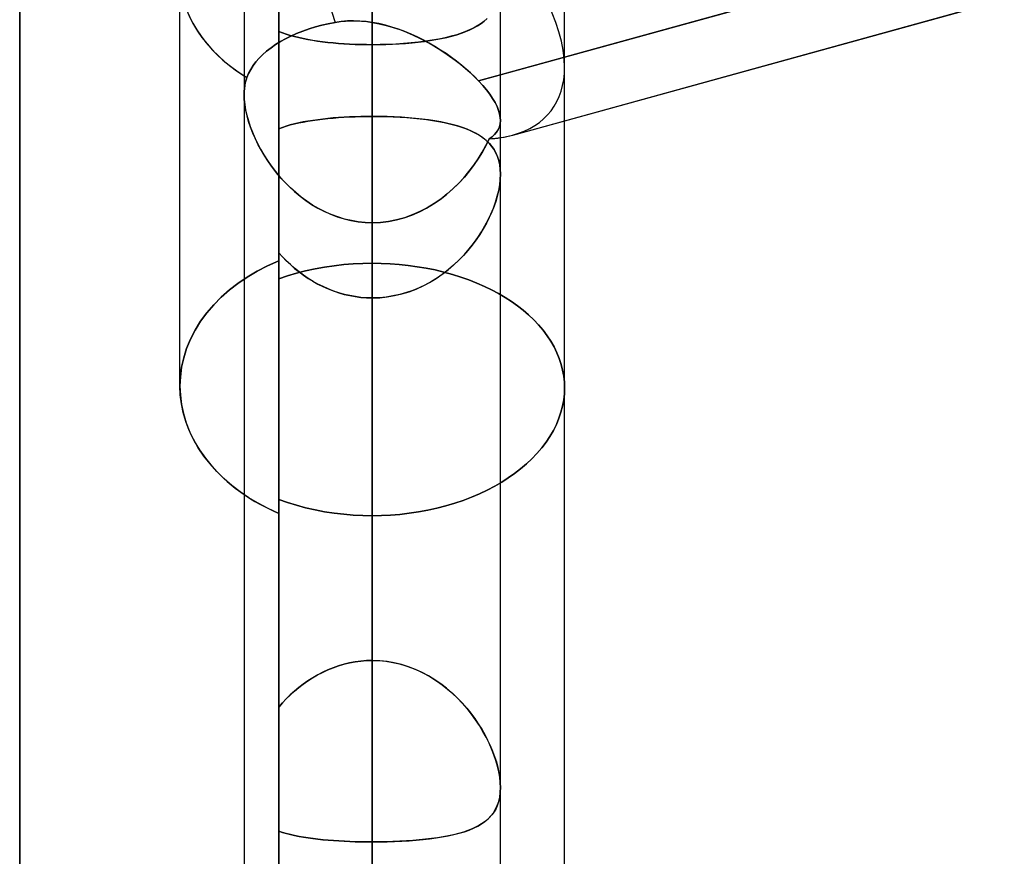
# Model space of a CAD drawing. Header units: millimetres. Extents: x -52 to 132, y -156 to 156.
# Tile 43 of 77: x 23.48 to 27.31, y 21.98 to 25.24. Entities that reach past the tile are written whole.
import ezdxf

# ---------------------------------------------------------------- set-up
doc = ezdxf.new("R2010")
doc.units = ezdxf.units.MM
doc.layers.add('MAIN-1', color=7, linetype='Continuous')

msp = doc.modelspace()

# ---------------------------------------------------------------- linework, layer by layer
at = {"layer": 'MAIN-1'}
for p, q in [((24.85, 0), (24.85, 76.1016)), ((24.85, 76.1016), (24.85, 0)), ((24.35, 75.6323), (24.35, 0)), ((24.35, 75.6323), (24.35, 0)), ((25.35, 0), (25.35, 75.6323)), ((25.35, 0), (25.35, 75.6323)), ((24.85, 75.4408), (24.85, 0)), ((23.475, 0), (23.475, 36)), ((23.475, 36), (23.475, 0)), ((24.485, 32.8583), (24.485, 25.1976)), ((24.85, 25.1462), (24.85, 32.7)), ((23.475, 31.5), (23.475, 0)), ((24.485, 24.2332), (24.485, 31.5)), ((25.2648, 25.0047), (37.1578, 28.2897)), ((37.15, 28.2876), (25.35, 25.0283)), ((25.6, 23.808), (25.6, 28.2403)), ((25.3988, 24.794), (37.6496, 28.1778)), ((25.3988, 24.794), (37.15, 28.0398)), ((24.85, 24.8665), (24.85, 27.6975)), ((24.85, 27.6975), (24.85, 24.8665)), ((24.485, 25.1976), (24.485, 26.5586)), ((24.485, 24.8185), (24.485, 26.5586)), ((24.485, 26.5586), (24.485, 24.8185)), ((24.485, 26.5586), (24.485, 24.3032)), ((24.485, 24.3032), (24.485, 26.5586)), ((25.6, 25.0583), (25.6, 26.4057)), ((24.85, 0), (24.85, 25.5762)), ((24.85, 25.5762), (24.85, 22.7452)), ((24.85, 22.7452), (24.85, 25.5762)), ((24.1, 23.8151), (24.1, 25.4205)), ((24.1, 23.8151), (24.1, 25.4205)), ((24.7052, 25.2332), (24.6786, 25.2281)), ((24.6786, 25.2281), (24.7052, 25.2332)), ((24.7289, 25.2366), (24.7052, 25.2332)), ((24.7052, 25.2332), (24.7256, 25.2362)), ((24.7256, 25.2362), (24.7462, 25.2382)), ((24.7529, 25.2386), (24.7289, 25.2366)), ((24.7462, 25.2382), (24.7669, 25.2391)), ((24.7771, 25.2392), (24.7529, 25.2386)), ((24.7669, 25.2391), (24.7877, 25.239)), ((24.8014, 25.2384), (24.7771, 25.2392)), ((24.7877, 25.239), (24.8085, 25.238)), ((24.8257, 25.2364), (24.8014, 25.2384)), ((24.8085, 25.238), (24.8292, 25.236)), ((24.85, 25.2331), (24.8257, 25.2364)), ((24.8292, 25.236), (24.85, 25.2331)), ((24.85, 25.2331), (24.8772, 25.228)), ((24.85, 0), (24.85, 25.2331)), ((24.85, 25.2331), (24.85, 0)), ((24.8758, 25.2283), (24.85, 25.2331)), ((25.2856, 25.2371), (25.2713, 25.2267)), ((25.2743, 25.2287), (25.2867, 25.238)), ((25.2985, 25.2484), (25.2856, 25.2371)), ((25.2867, 25.238), (25.2981, 25.248)), ((24.4995, 25.1921), (24.485, 25.1976)), ((24.485, 25.1976), (24.4993, 25.1922)), ((24.485, 25.1976), (24.485, 24.2332)), ((24.485, 24.2332), (24.485, 25.1976)), ((24.4993, 25.1922), (24.5143, 25.1871)), ((24.5146, 25.187), (24.4995, 25.1921)), ((24.5787, 25.1995), (24.5548, 25.19)), ((24.5548, 25.19), (24.5787, 25.1995)), ((24.6034, 25.2081), (24.5787, 25.1995)), ((24.5787, 25.1995), (24.6034, 25.2081)), ((24.6285, 25.2157), (24.6034, 25.2081)), ((24.6034, 25.2081), (24.6285, 25.2157)), ((24.6534, 25.2224), (24.6285, 25.2157)), ((24.6285, 25.2157), (24.6534, 25.2224)), ((24.6786, 25.2281), (24.6534, 25.2224)), ((24.6534, 25.2224), (24.6786, 25.2281)), ((24.9014, 25.2223), (24.8758, 25.2283)), ((24.8772, 25.228), (24.9042, 25.2216)), ((24.9268, 25.2151), (24.9014, 25.2223)), ((24.9042, 25.2216), (24.931, 25.2138)), ((24.9519, 25.2069), (24.9268, 25.2151)), ((24.931, 25.2138), (24.9574, 25.2049)), ((24.9767, 25.1976), (24.9519, 25.2069)), ((24.9574, 25.2049), (24.9835, 25.1949)), ((25.0011, 25.1875), (24.9767, 25.1976)), ((24.9835, 25.1949), (25.0092, 25.1839)), ((25.1793, 25.1851), (25.1974, 25.191)), ((25.2007, 25.1922), (25.1798, 25.1852)), ((25.1974, 25.191), (25.2147, 25.1975)), ((25.2204, 25.1998), (25.2007, 25.1922)), ((25.2147, 25.1975), (25.231, 25.2044)), ((25.2387, 25.208), (25.2204, 25.1998)), ((25.231, 25.2044), (25.2464, 25.2119)), ((25.2557, 25.217), (25.2387, 25.208)), ((25.2464, 25.2119), (25.2608, 25.22)), ((25.2713, 25.2267), (25.2557, 25.217)), ((25.2608, 25.22), (25.2743, 25.2287)), ((24.4918, 25.1586), (24.4732, 25.147)), ((24.4732, 25.147), (24.4918, 25.1586)), ((24.5111, 25.1694), (24.4918, 25.1586)), ((24.4918, 25.1586), (24.5111, 25.1694)), ((24.5322, 25.1799), (24.5111, 25.1694)), ((24.5111, 25.1694), (24.5322, 25.1799)), ((24.5143, 25.1871), (24.53, 25.1824)), ((24.5303, 25.1823), (24.5146, 25.187)), ((24.53, 25.1824), (24.5462, 25.1779)), ((24.5466, 25.1778), (24.5303, 25.1823)), ((24.5548, 25.19), (24.5322, 25.1799)), ((24.5322, 25.1799), (24.5548, 25.19)), ((24.5462, 25.1779), (24.5631, 25.1738)), ((24.5635, 25.1737), (24.5466, 25.1778)), ((24.5631, 25.1738), (24.5806, 25.17)), ((24.581, 25.1699), (24.5635, 25.1737)), ((24.5806, 25.17), (24.5987, 25.1664)), ((24.599, 25.1664), (24.581, 25.1699)), ((24.5987, 25.1664), (24.6173, 25.1632)), ((24.6176, 25.1631), (24.599, 25.1664)), ((24.6173, 25.1632), (24.6365, 25.1603)), ((24.6368, 25.1602), (24.6176, 25.1631)), ((24.6365, 25.1603), (24.6562, 25.1576)), ((24.6564, 25.1576), (24.6368, 25.1602)), ((24.6562, 25.1576), (24.6764, 25.1552)), ((24.6766, 25.1552), (24.6564, 25.1576)), ((24.6764, 25.1552), (24.6971, 25.1531)), ((24.6973, 25.1531), (24.6766, 25.1552)), ((24.6971, 25.1531), (24.7182, 25.1513)), ((24.7184, 25.1512), (24.6973, 25.1531)), ((25.0013, 25.1529), (24.972, 25.1505)), ((24.9801, 25.1511), (25.0051, 25.1533)), ((25.0252, 25.1765), (25.0011, 25.1875)), ((25.0299, 25.1559), (25.0013, 25.1529)), ((25.0051, 25.1533), (25.0295, 25.1559)), ((25.0092, 25.1839), (25.0345, 25.1719)), ((25.0488, 25.1647), (25.0252, 25.1765)), ((25.0295, 25.1559), (25.0532, 25.1588)), ((25.0575, 25.1594), (25.0299, 25.1559)), ((25.0345, 25.1719), (25.0592, 25.1592)), ((25.0719, 25.1522), (25.0488, 25.1647)), ((25.0532, 25.1588), (25.0762, 25.1622)), ((25.0842, 25.1634), (25.0575, 25.1594)), ((25.0592, 25.1592), (25.0834, 25.1457)), ((25.0945, 25.1391), (25.0719, 25.1522)), ((25.0762, 25.1622), (25.0984, 25.1659)), ((25.1098, 25.168), (25.0842, 25.1634)), ((25.0984, 25.1659), (25.1199, 25.1701)), ((25.1342, 25.1732), (25.1098, 25.168)), ((25.1199, 25.1701), (25.1405, 25.1746)), ((25.1576, 25.1789), (25.1342, 25.1732)), ((25.1405, 25.1746), (25.1603, 25.1796)), ((25.1798, 25.1852), (25.1576, 25.1789)), ((25.1603, 25.1796), (25.1793, 25.1851)), ((24.4381, 25.1211), (24.4224, 25.1072)), ((24.4224, 25.1072), (24.4381, 25.1211)), ((24.4552, 25.1345), (24.4381, 25.1211)), ((24.4381, 25.1211), (24.4552, 25.1345)), ((24.4732, 25.147), (24.4552, 25.1345)), ((24.4552, 25.1345), (24.4732, 25.147)), ((24.7182, 25.1513), (24.7395, 25.1497)), ((24.7398, 25.1497), (24.7184, 25.1512)), ((24.7395, 25.1497), (24.7612, 25.1484)), ((24.7614, 25.1484), (24.7398, 25.1497)), ((24.7612, 25.1484), (24.7831, 25.1475)), ((24.7833, 25.1475), (24.7614, 25.1484)), ((24.7831, 25.1475), (24.8052, 25.1468)), ((24.8053, 25.1468), (24.7833, 25.1475)), ((24.8052, 25.1468), (24.8275, 25.1463)), ((24.8276, 25.1463), (24.8053, 25.1468)), ((24.8275, 25.1463), (24.85, 25.1462)), ((24.85, 25.1462), (24.8276, 25.1463)), ((24.8811, 25.1465), (24.85, 25.1462)), ((24.85, 25.1462), (24.8766, 25.1464)), ((24.85, 25.1462), (24.85, 24.2939)), ((24.85, 24.2939), (24.85, 25.1462)), ((24.8766, 25.1464), (24.9029, 25.147)), ((24.9119, 25.1473), (24.8811, 25.1465)), ((24.9029, 25.147), (24.929, 25.148)), ((24.9422, 25.1486), (24.9119, 25.1473)), ((24.929, 25.148), (24.9547, 25.1493)), ((24.972, 25.1505), (24.9422, 25.1486)), ((24.9547, 25.1493), (24.9801, 25.1511)), ((25.0834, 25.1457), (25.1069, 25.1316)), ((25.1166, 25.1254), (25.0945, 25.1391)), ((25.1069, 25.1316), (25.1297, 25.1169)), ((25.138, 25.1113), (25.1166, 25.1254)), ((25.1297, 25.1169), (25.1518, 25.1017)), ((24.396, 25.0787), (24.3853, 25.0646)), ((24.3853, 25.0646), (24.396, 25.0787)), ((24.4083, 25.093), (24.396, 25.0787)), ((24.396, 25.0787), (24.4083, 25.093)), ((24.4224, 25.1072), (24.4083, 25.093)), ((24.4083, 25.093), (24.4224, 25.1072)), ((25.1587, 25.0967), (25.138, 25.1113)), ((25.1518, 25.1017), (25.1731, 25.0861)), ((25.1786, 25.0818), (25.1587, 25.0967)), ((25.1731, 25.0861), (25.1935, 25.0701)), ((25.1977, 25.0667), (25.1786, 25.0818)), ((24.3759, 25.0498), (24.3677, 25.0344)), ((24.3677, 25.0344), (24.3759, 25.0498)), ((24.3853, 25.0646), (24.3759, 25.0498)), ((24.3759, 25.0498), (24.3853, 25.0646)), ((25.1935, 25.0701), (25.213, 25.0539)), ((25.2159, 25.0513), (25.1977, 25.0667)), ((25.213, 25.0539), (25.2314, 25.0375)), ((25.2332, 25.0359), (25.2159, 25.0513)), ((25.2314, 25.0375), (25.2487, 25.0211)), ((25.6, 24.8496), (25.6, 25.0583)), ((25.6, 23.808), (25.6, 25.0583)), ((25.6, 20.626), (25.6, 25.0583)), ((24.3576, 25.0085), (24.3548, 24.998)), ((24.3548, 24.9981), (24.3576, 25.0085)), ((24.3609, 25.0184), (24.3576, 25.0085)), ((24.3576, 25.0085), (24.3609, 25.0184)), ((24.3677, 25.0344), (24.3609, 25.0184)), ((24.3609, 25.0184), (24.3677, 25.0344)), ((25.2495, 25.0203), (25.2332, 25.0359)), ((25.2487, 25.0211), (25.2648, 25.0047)), ((25.2648, 25.0047), (25.2495, 25.0203)), ((25.35, 25.0283), (25.2648, 25.0047)), ((25.2648, 25.0047), (25.2808, 24.9872)), ((25.2809, 24.9871), (25.2648, 25.0047)), ((24.3503, 24.9642), (24.35, 24.9521)), ((24.35, 24.9521), (24.3503, 24.9641)), ((24.3512, 24.9759), (24.3503, 24.9642)), ((24.3503, 24.9641), (24.3512, 24.9758)), ((24.3527, 24.9871), (24.3512, 24.9759)), ((24.3512, 24.9758), (24.3527, 24.9871)), ((24.3527, 24.9871), (24.3548, 24.9981)), ((24.3548, 24.998), (24.3527, 24.9871)), ((25.2808, 24.9872), (25.2952, 24.9699)), ((25.2954, 24.9698), (25.2809, 24.9871)), ((25.2952, 24.9699), (25.3081, 24.9528)), ((25.3082, 24.9528), (25.2954, 24.9698)), ((24.35, 24.9521), (24.3507, 24.9331)), ((24.3507, 24.9325), (24.35, 24.9521)), ((24.35, 24.952), (24.35, 0)), ((24.35, 24.952), (24.35, 0)), ((24.3507, 24.9331), (24.3527, 24.9131)), ((24.3529, 24.9121), (24.3507, 24.9325)), ((25.3081, 24.9528), (25.3194, 24.9362)), ((25.3193, 24.9363), (25.3082, 24.9528)), ((25.3288, 24.9203), (25.3193, 24.9363)), ((25.3194, 24.9362), (25.3288, 24.9202)), ((24.3527, 24.9131), (24.3562, 24.8924)), ((24.3565, 24.8909), (24.3529, 24.9121)), ((24.3562, 24.8924), (24.3609, 24.8711)), ((24.3615, 24.869), (24.3565, 24.8909)), ((25.3365, 24.9048), (25.3288, 24.9203)), ((25.3288, 24.9202), (25.3365, 24.9048)), ((25.3365, 24.9048), (25.3425, 24.8901)), ((25.3425, 24.89), (25.3365, 24.9048)), ((25.3425, 24.8901), (25.3467, 24.876)), ((25.3467, 24.8759), (25.3425, 24.89)), ((24.3609, 24.8711), (24.367, 24.8494)), ((24.3678, 24.8467), (24.3615, 24.869)), ((24.367, 24.8494), (24.3742, 24.8274)), ((24.3754, 24.8241), (24.3678, 24.8467)), ((24.5807, 24.8446), (24.5988, 24.8479)), ((24.5993, 24.848), (24.5811, 24.8447)), ((24.5988, 24.8479), (24.6174, 24.8509)), ((24.618, 24.851), (24.5993, 24.848)), ((24.6174, 24.8509), (24.6365, 24.8536)), ((24.6372, 24.8537), (24.618, 24.851)), ((24.6365, 24.8536), (24.6562, 24.8561)), ((24.6569, 24.8562), (24.6372, 24.8537)), ((24.6562, 24.8561), (24.6764, 24.8583)), ((24.6771, 24.8584), (24.6569, 24.8562)), ((24.6764, 24.8583), (24.697, 24.8602)), ((24.6978, 24.8603), (24.6771, 24.8584)), ((24.697, 24.8602), (24.718, 24.8619)), ((24.7189, 24.862), (24.6978, 24.8603)), ((24.718, 24.8619), (24.7394, 24.8633)), ((24.7402, 24.8634), (24.7189, 24.862)), ((24.7394, 24.8633), (24.7612, 24.8645)), ((24.7617, 24.8645), (24.7402, 24.8634)), ((24.7612, 24.8645), (24.7832, 24.8654)), ((24.7835, 24.8654), (24.7617, 24.8645)), ((24.7832, 24.8654), (24.8053, 24.866)), ((24.8055, 24.866), (24.7835, 24.8654)), ((24.8053, 24.866), (24.8276, 24.8664)), ((24.8277, 24.8664), (24.8055, 24.866)), ((24.8276, 24.8664), (24.85, 24.8665)), ((24.85, 24.8665), (24.8277, 24.8664)), ((24.85, 24.8665), (24.85, 22.7452)), ((24.8789, 24.8663), (24.85, 24.8665)), ((24.85, 24.8665), (24.8776, 24.8663)), ((24.85, 22.7452), (24.85, 24.8665)), ((24.8776, 24.8663), (24.905, 24.8658)), ((24.9076, 24.8657), (24.8789, 24.8663)), ((24.905, 24.8658), (24.9321, 24.8648)), ((24.936, 24.8646), (24.9076, 24.8657)), ((24.9321, 24.8648), (24.9589, 24.8634)), ((24.9641, 24.8631), (24.936, 24.8646)), ((24.9589, 24.8634), (24.9853, 24.8617)), ((24.9916, 24.8612), (24.9641, 24.8631)), ((24.9853, 24.8617), (25.0112, 24.8595)), ((25.0184, 24.8588), (24.9916, 24.8612)), ((25.0112, 24.8595), (25.0365, 24.8569)), ((25.0445, 24.856), (25.0184, 24.8588)), ((25.0365, 24.8569), (25.0611, 24.8539)), ((25.0698, 24.8528), (25.0445, 24.856)), ((25.0611, 24.8539), (25.0849, 24.8505)), ((25.0941, 24.8491), (25.0698, 24.8528)), ((25.0849, 24.8505), (25.1078, 24.8467)), ((25.1176, 24.8449), (25.0941, 24.8491)), ((25.1078, 24.8467), (25.13, 24.8425)), ((25.1401, 24.8403), (25.1176, 24.8449)), ((25.3467, 24.876), (25.3492, 24.8626)), ((25.3492, 24.8626), (25.3467, 24.8759)), ((25.349, 24.8374), (25.35, 24.8501)), ((25.35, 24.85), (25.349, 24.8375)), ((25.3492, 24.8626), (25.35, 24.85)), ((25.35, 24.8501), (25.3492, 24.8626)), ((25.35, 0), (25.35, 24.8505)), ((25.35, 0), (25.35, 24.8505)), ((25.6, 20.626), (25.6, 24.8496)), ((24.3742, 24.8274), (24.3826, 24.8052)), ((24.3842, 24.8014), (24.3754, 24.8241)), ((24.4994, 24.8236), (24.485, 24.8185)), ((24.485, 24.8185), (24.4994, 24.8236)), ((24.485, 22.5631), (24.485, 24.8185)), ((24.485, 24.8185), (24.485, 22.5631)), ((24.5144, 24.8285), (24.4994, 24.8236)), ((24.4994, 24.8236), (24.5144, 24.8285)), ((24.5302, 24.833), (24.5144, 24.8285)), ((24.5144, 24.8285), (24.5301, 24.833)), ((24.5301, 24.833), (24.5463, 24.8372)), ((24.5466, 24.8372), (24.5302, 24.833)), ((24.5463, 24.8372), (24.5632, 24.841)), ((24.5636, 24.8411), (24.5466, 24.8372)), ((24.5632, 24.841), (24.5807, 24.8446)), ((24.5811, 24.8447), (24.5636, 24.8411)), ((25.13, 24.8425), (25.1512, 24.8377)), ((25.1616, 24.8352), (25.1401, 24.8403)), ((25.1512, 24.8377), (25.1715, 24.8325)), ((25.1821, 24.8295), (25.1616, 24.8352)), ((25.1715, 24.8325), (25.1908, 24.8268)), ((25.2016, 24.8233), (25.1821, 24.8295)), ((25.1908, 24.8268), (25.2091, 24.8207)), ((25.22, 24.8165), (25.2016, 24.8233)), ((25.2091, 24.8207), (25.2263, 24.8139)), ((25.2372, 24.8092), (25.22, 24.8165)), ((25.2263, 24.8139), (25.2425, 24.8067)), ((25.2532, 24.8012), (25.2372, 24.8092)), ((25.2425, 24.8067), (25.2575, 24.7988)), ((25.3349, 24.8047), (25.3414, 24.8147)), ((25.3415, 24.8149), (25.3351, 24.8048)), ((25.3414, 24.8147), (25.3461, 24.8256)), ((25.3461, 24.8258), (25.3415, 24.8149)), ((25.349, 24.8375), (25.3461, 24.8258)), ((25.3461, 24.8256), (25.349, 24.8374)), ((24.3826, 24.8052), (24.3921, 24.7831)), ((24.3942, 24.7786), (24.3842, 24.8014)), ((24.3921, 24.7831), (24.4027, 24.7609)), ((24.4053, 24.7559), (24.3942, 24.7786)), ((25.2681, 24.7926), (25.2532, 24.8012)), ((25.2575, 24.7988), (25.2715, 24.7904)), ((25.2818, 24.7833), (25.2681, 24.7926)), ((25.2715, 24.7904), (25.2844, 24.7813)), ((25.2943, 24.7732), (25.2818, 24.7833)), ((25.2844, 24.7813), (25.2961, 24.7715)), ((25.2932, 24.753), (25.3061, 24.7792)), ((25.3061, 24.7792), (25.2936, 24.7538)), ((25.3055, 24.7624), (25.2943, 24.7732)), ((25.2961, 24.7715), (25.3069, 24.761)), ((25.3173, 24.7871), (25.3061, 24.7792)), ((25.3061, 24.7792), (25.3172, 24.787)), ((25.3172, 24.787), (25.3268, 24.7955)), ((25.327, 24.7956), (25.3173, 24.7871)), ((25.3268, 24.7955), (25.3349, 24.8047)), ((25.3351, 24.8048), (25.327, 24.7956)), ((24.4027, 24.7609), (24.4144, 24.7389)), ((24.4174, 24.7335), (24.4053, 24.7559)), ((24.4144, 24.7389), (24.4272, 24.7168)), ((24.4307, 24.7112), (24.4174, 24.7335)), ((25.2788, 24.727), (25.2932, 24.753)), ((25.2936, 24.7538), (25.2797, 24.7285)), ((25.3156, 24.7508), (25.3055, 24.7624)), ((25.3069, 24.761), (25.3166, 24.7495)), ((25.3245, 24.7382), (25.3156, 24.7508)), ((25.3166, 24.7495), (25.3251, 24.7372)), ((25.3321, 24.7246), (25.3245, 24.7382)), ((25.3251, 24.7372), (25.3325, 24.7239)), ((24.4272, 24.7168), (24.4411, 24.695)), ((24.445, 24.6893), (24.4307, 24.7112)), ((24.4411, 24.695), (24.4562, 24.6734)), ((25.2458, 24.6761), (25.263, 24.7013)), ((25.2643, 24.7033), (25.2474, 24.6784)), ((25.263, 24.7013), (25.2788, 24.727)), ((25.2797, 24.7285), (25.2643, 24.7033)), ((25.3384, 24.71), (25.3321, 24.7246)), ((25.3325, 24.7239), (25.3386, 24.7095)), ((25.3435, 24.6944), (25.3384, 24.71)), ((25.3386, 24.7095), (25.3435, 24.6942)), ((25.3471, 24.6775), (25.3435, 24.6944)), ((25.3435, 24.6942), (25.3471, 24.6778)), ((24.4603, 24.6678), (24.445, 24.6893)), ((24.4562, 24.6734), (24.4723, 24.6522)), ((24.4767, 24.6467), (24.4603, 24.6678)), ((25.2291, 24.6539), (25.2094, 24.6301)), ((25.2272, 24.6515), (25.2458, 24.6761)), ((25.2474, 24.6784), (25.2291, 24.6539)), ((25.3471, 24.6778), (25.3492, 24.6605)), ((25.3493, 24.6598), (25.3471, 24.6775)), ((25.3492, 24.6605), (25.35, 24.6424)), ((25.35, 24.6412), (25.3493, 24.6598)), ((24.4723, 24.6522), (24.4895, 24.6314)), ((24.494, 24.6262), (24.4767, 24.6467)), ((24.4895, 24.6314), (24.5077, 24.6113)), ((24.5124, 24.6064), (24.494, 24.6262)), ((25.186, 24.6047), (25.2072, 24.6276)), ((25.2094, 24.6301), (25.1883, 24.607)), ((25.2072, 24.6276), (25.2272, 24.6515)), ((25.3469, 24.5999), (25.3492, 24.621)), ((25.3493, 24.6221), (25.3472, 24.6021)), ((25.3492, 24.621), (25.35, 24.6412)), ((25.35, 24.6412), (25.3493, 24.6221)), ((25.35, 24.6424), (25.35, 24.6422)), ((25.35, 24.6422), (25.35, 24.642)), ((25.35, 24.642), (25.35, 24.6418)), ((25.35, 24.6418), (25.35, 24.6416)), ((25.35, 24.6416), (25.35, 24.6414)), ((25.35, 24.6414), (25.35, 24.6412)), ((25.35, 22.2498), (25.35, 24.6412)), ((25.35, 22.2498), (25.35, 24.6412)), ((24.5077, 24.6113), (24.527, 24.5918)), ((24.5316, 24.5874), (24.5124, 24.6064)), ((24.527, 24.5918), (24.5472, 24.5732)), ((24.5517, 24.5693), (24.5316, 24.5874)), ((25.1398, 24.5622), (25.1635, 24.5828)), ((25.1658, 24.5849), (25.142, 24.564)), ((25.1635, 24.5828), (25.186, 24.6047)), ((25.1883, 24.607), (25.1658, 24.5849)), ((25.3376, 24.5554), (25.343, 24.578)), ((25.3437, 24.5813), (25.3388, 24.56)), ((25.343, 24.578), (25.3469, 24.5999)), ((25.3472, 24.6021), (25.3437, 24.5813)), ((24.5472, 24.5732), (24.5684, 24.5555)), ((24.5728, 24.5521), (24.5517, 24.5693)), ((24.5684, 24.5555), (24.5905, 24.5389)), ((24.5946, 24.536), (24.5728, 24.5521)), ((24.5905, 24.5389), (24.6135, 24.5235)), ((25.089, 24.525), (25.115, 24.5429)), ((25.1171, 24.5444), (25.091, 24.5263)), ((25.115, 24.5429), (25.1398, 24.5622)), ((25.142, 24.564), (25.1171, 24.5444)), ((25.3326, 24.5383), (25.325, 24.5163)), ((25.3306, 24.5324), (25.3376, 24.5554)), ((25.3388, 24.56), (25.3326, 24.5383)), ((24.6174, 24.521), (24.5946, 24.536)), ((24.6135, 24.5235), (24.6373, 24.5093)), ((24.6409, 24.5073), (24.6174, 24.521)), ((24.6373, 24.5093), (24.662, 24.4964)), ((24.6652, 24.4949), (24.6409, 24.5073)), ((25.0338, 24.4943), (25.0619, 24.5088)), ((25.0637, 24.5098), (25.0353, 24.4951)), ((25.0619, 24.5088), (25.089, 24.525)), ((25.091, 24.5263), (25.0637, 24.5098)), ((25.3126, 24.4859), (25.3223, 24.5092)), ((25.325, 24.5163), (25.3163, 24.4942)), ((25.3223, 24.5092), (25.3306, 24.5324)), ((24.662, 24.4964), (24.6874, 24.485)), ((24.6902, 24.4838), (24.6652, 24.4949)), ((24.6874, 24.485), (24.7135, 24.4751)), ((24.7159, 24.4743), (24.6902, 24.4838)), ((24.7135, 24.4751), (24.74, 24.4669)), ((24.7421, 24.4664), (24.7159, 24.4743)), ((24.74, 24.4669), (24.767, 24.4605)), ((24.7686, 24.4602), (24.7421, 24.4664)), ((24.9131, 24.4569), (24.9441, 24.4629)), ((24.9451, 24.4632), (24.9138, 24.457)), ((24.9441, 24.4629), (24.9747, 24.4712)), ((24.9758, 24.4716), (24.9451, 24.4632)), ((24.9747, 24.4712), (25.0046, 24.4818)), ((25.006, 24.4823), (24.9758, 24.4716)), ((25.0046, 24.4818), (25.0338, 24.4943)), ((25.0353, 24.4951), (25.006, 24.4823)), ((25.2894, 24.4395), (25.3017, 24.4626)), ((25.3063, 24.4721), (25.2951, 24.4499)), ((25.3017, 24.4626), (25.3126, 24.4859)), ((25.3163, 24.4942), (25.3063, 24.4721)), ((24.767, 24.4605), (24.7944, 24.4559)), ((24.7955, 24.4557), (24.7686, 24.4602)), ((24.7944, 24.4559), (24.822, 24.453)), ((24.8226, 24.453), (24.7955, 24.4557)), ((24.822, 24.453), (24.85, 24.4521)), ((24.85, 24.4521), (24.8226, 24.453)), ((24.8821, 24.4533), (24.85, 24.4521)), ((24.85, 24.4521), (24.8817, 24.4533)), ((24.85, 24.4521), (24.85, 0)), ((24.85, 0), (24.85, 24.4521)), ((24.85, 21.6136), (24.85, 24.4521)), ((24.85, 24.4521), (24.85, 21.6136)), ((24.8817, 24.4533), (24.9131, 24.4569)), ((24.9138, 24.457), (24.8821, 24.4533)), ((25.2828, 24.4279), (25.2693, 24.4062)), ((25.2759, 24.4166), (25.2894, 24.4395)), ((25.2951, 24.4499), (25.2828, 24.4279)), ((25.2549, 24.3849), (25.2393, 24.364)), ((25.2451, 24.3715), (25.2612, 24.3939)), ((25.2693, 24.4062), (25.2549, 24.3849)), ((25.2612, 24.3939), (25.2759, 24.4166)), ((25.2092, 24.3282), (25.2278, 24.3496)), ((25.2393, 24.364), (25.2228, 24.3436)), ((25.2278, 24.3496), (25.2451, 24.3715)), ((24.485, 24.3346), (24.4996, 24.3187)), ((24.485, 24.3346), (24.485, 22.0792)), ((24.4995, 24.3188), (24.485, 24.3346)), ((24.485, 23.3186), (24.485, 24.3346)), ((24.485, 23.373), (24.485, 24.3346)), ((24.485, 24.3346), (24.485, 23.373)), ((24.5147, 24.3034), (24.4995, 24.3188)), ((24.4996, 24.3187), (24.5149, 24.3033)), ((25.1684, 24.2876), (25.1894, 24.3075)), ((25.2053, 24.3239), (25.1868, 24.3049)), ((25.1894, 24.3075), (25.2092, 24.3282)), ((25.2228, 24.3436), (25.2053, 24.3239)), ((24.4008, 24.2626), (24.4418, 24.2838)), ((24.4418, 24.2838), (24.4008, 24.2626)), ((24.4418, 24.2838), (24.485, 24.3032)), ((24.485, 24.3032), (24.4418, 24.2838)), ((24.485, 24.3032), (24.485, 22.5631)), ((24.485, 22.5631), (24.485, 24.3032)), ((24.5306, 24.2885), (24.5147, 24.3034)), ((24.5149, 24.3033), (24.5307, 24.2884)), ((24.5471, 24.2741), (24.5306, 24.2885)), ((24.5307, 24.2884), (24.5472, 24.274)), ((24.5643, 24.2603), (24.5471, 24.2741)), ((24.5472, 24.274), (24.5643, 24.2603)), ((24.5902, 24.2642), (24.6268, 24.2721)), ((24.6268, 24.2721), (24.5902, 24.2642)), ((24.6268, 24.2721), (24.6638, 24.2789)), ((24.6638, 24.2789), (24.6268, 24.2721)), ((24.6638, 24.2789), (24.7012, 24.2843)), ((24.7012, 24.2843), (24.6638, 24.2789)), ((24.7012, 24.2843), (24.7387, 24.2885)), ((24.7387, 24.2885), (24.7012, 24.2843)), ((24.7387, 24.2885), (24.7761, 24.2915)), ((24.7761, 24.2915), (24.7387, 24.2885)), ((24.7761, 24.2915), (24.8133, 24.2933)), ((24.8133, 24.2933), (24.7761, 24.2915)), ((24.8133, 24.2933), (24.85, 24.2939)), ((24.85, 24.2939), (24.8133, 24.2933)), ((24.85, 24.2939), (24.8846, 24.2934)), ((24.8846, 24.2934), (24.85, 24.2939)), ((24.8846, 24.2934), (24.9195, 24.2918)), ((24.9195, 24.2918), (24.8846, 24.2934)), ((24.9195, 24.2918), (24.9547, 24.2891)), ((24.9547, 24.2891), (24.9195, 24.2918)), ((24.9547, 24.2891), (24.99, 24.2854)), ((24.99, 24.2854), (24.9547, 24.2891)), ((24.99, 24.2854), (25.0252, 24.2805)), ((25.0252, 24.2805), (24.99, 24.2854)), ((25.0252, 24.2805), (25.0602, 24.2746)), ((25.0602, 24.2746), (25.0252, 24.2805)), ((25.0602, 24.2746), (25.0948, 24.2676)), ((25.0948, 24.2676), (25.0602, 24.2746)), ((25.1471, 24.2694), (25.126, 24.253)), ((25.1463, 24.2686), (25.1684, 24.2876)), ((25.1674, 24.2867), (25.1471, 24.2694)), ((25.1868, 24.3049), (25.1674, 24.2867)), ((24.3262, 24.2156), (24.3621, 24.2398)), ((24.3621, 24.2398), (24.3262, 24.2156)), ((24.3621, 24.2398), (24.4008, 24.2626)), ((24.4008, 24.2626), (24.3621, 24.2398)), ((24.4851, 24.2331), (24.5192, 24.2447)), ((24.5192, 24.2447), (24.4851, 24.2331)), ((24.5192, 24.2447), (24.5543, 24.255)), ((24.5543, 24.255), (24.5192, 24.2447)), ((24.5543, 24.255), (24.5902, 24.2642)), ((24.5902, 24.2642), (24.5543, 24.255)), ((24.5643, 24.2603), (24.5819, 24.2473)), ((24.582, 24.2472), (24.5643, 24.2603)), ((24.5819, 24.2473), (24.6001, 24.235)), ((24.6002, 24.2349), (24.582, 24.2472)), ((24.6001, 24.235), (24.6188, 24.2235)), ((24.619, 24.2233), (24.6002, 24.2349)), ((25.0738, 24.2192), (25.0989, 24.2343)), ((25.104, 24.2376), (25.0812, 24.2234)), ((25.0948, 24.2676), (25.129, 24.2595)), ((25.129, 24.2595), (25.0948, 24.2676)), ((25.0989, 24.2343), (25.1231, 24.2509)), ((25.126, 24.253), (25.104, 24.2376)), ((25.1231, 24.2509), (25.1463, 24.2686)), ((25.129, 24.2595), (25.1624, 24.2503)), ((25.1624, 24.2503), (25.129, 24.2595)), ((25.1624, 24.2503), (25.195, 24.24)), ((25.195, 24.24), (25.1624, 24.2503)), ((25.195, 24.24), (25.2268, 24.2288)), ((25.2268, 24.2288), (25.195, 24.24)), ((24.2929, 24.1898), (24.3262, 24.2156)), ((24.3262, 24.2156), (24.2929, 24.1898)), ((24.6188, 24.2235), (24.638, 24.2127)), ((24.6383, 24.2126), (24.619, 24.2233)), ((24.638, 24.2127), (24.6578, 24.2028)), ((24.658, 24.2027), (24.6383, 24.2126)), ((24.6578, 24.2028), (24.678, 24.1938)), ((24.6782, 24.1937), (24.658, 24.2027)), ((24.678, 24.1938), (24.6986, 24.1858)), ((24.6988, 24.1857), (24.6782, 24.1937)), ((24.9937, 24.183), (25.0212, 24.1934)), ((25.0333, 24.1987), (25.0083, 24.1883)), ((25.0212, 24.1934), (25.0479, 24.2056)), ((25.0576, 24.2104), (25.0333, 24.1987)), ((25.0479, 24.2056), (25.0738, 24.2192)), ((25.0812, 24.2234), (25.0576, 24.2104)), ((25.2268, 24.2288), (25.2575, 24.2167)), ((25.2575, 24.2167), (25.2268, 24.2288)), ((25.2575, 24.2167), (25.2871, 24.2037)), ((25.2871, 24.2037), (25.2575, 24.2167)), ((25.2871, 24.2037), (25.3156, 24.1899)), ((25.3156, 24.1899), (25.2871, 24.2037)), ((24.2318, 24.1321), (24.2613, 24.1619)), ((24.2613, 24.1619), (24.2318, 24.1321)), ((24.2613, 24.1619), (24.2929, 24.1898)), ((24.2929, 24.1898), (24.2613, 24.1619)), ((24.6986, 24.1858), (24.7194, 24.1787)), ((24.7198, 24.1786), (24.6988, 24.1857)), ((24.7194, 24.1787), (24.7406, 24.1727)), ((24.7411, 24.1726), (24.7198, 24.1786)), ((24.7406, 24.1727), (24.7621, 24.1677)), ((24.7625, 24.1676), (24.7411, 24.1726)), ((24.7621, 24.1677), (24.7838, 24.1638)), ((24.7842, 24.1637), (24.7625, 24.1676)), ((24.7838, 24.1638), (24.8057, 24.161)), ((24.806, 24.161), (24.7842, 24.1637)), ((24.8057, 24.161), (24.8278, 24.1593)), ((24.8279, 24.1593), (24.806, 24.161)), ((24.8278, 24.1593), (24.85, 24.1587)), ((24.85, 24.1587), (24.8279, 24.1593)), ((24.85, 24.1587), (24.8793, 24.1597)), ((24.8772, 24.1596), (24.85, 24.1587)), ((24.85, 22.0374), (24.85, 24.1587)), ((24.85, 24.1587), (24.85, 22.0374)), ((24.85, 23.3093), (24.85, 24.1587)), ((24.85, 24.1587), (24.85, 23.3093)), ((24.9041, 24.1621), (24.8772, 24.1596)), ((24.8793, 24.1597), (24.9084, 24.1627)), ((24.9307, 24.1663), (24.9041, 24.1621)), ((24.9084, 24.1627), (24.9371, 24.1676)), ((24.957, 24.1721), (24.9307, 24.1663)), ((24.9371, 24.1676), (24.9656, 24.1743)), ((24.9829, 24.1794), (24.957, 24.1721)), ((24.9656, 24.1743), (24.9937, 24.183)), ((25.0083, 24.1883), (24.9829, 24.1794)), ((25.3156, 24.1899), (25.3427, 24.1755)), ((25.3427, 24.1755), (25.3156, 24.1899)), ((25.3427, 24.1755), (25.3684, 24.1604)), ((25.3684, 24.1604), (25.3427, 24.1755)), ((25.3684, 24.1604), (25.3927, 24.1448)), ((25.3927, 24.1448), (25.3684, 24.1604)), ((24.2047, 24.1006), (24.2318, 24.1321)), ((24.2318, 24.1321), (24.2047, 24.1006)), ((25.3927, 24.1448), (25.416, 24.1282)), ((25.416, 24.1282), (25.3927, 24.1448)), ((25.416, 24.1282), (25.4384, 24.1107)), ((25.4384, 24.1107), (25.416, 24.1282)), ((24.1803, 24.0675), (24.2047, 24.1006)), ((24.2047, 24.1006), (24.1803, 24.0675)), ((25.4384, 24.1107), (25.4597, 24.0923)), ((25.4597, 24.0923), (25.4384, 24.1107)), ((25.4597, 24.0923), (25.4799, 24.0731)), ((25.4799, 24.0731), (25.4597, 24.0923)), ((24.1589, 24.0332), (24.1803, 24.0675)), ((24.1803, 24.0675), (24.1589, 24.0332)), ((25.4799, 24.0731), (25.4987, 24.0532)), ((25.4987, 24.0532), (25.4799, 24.0731)), ((25.4987, 24.0532), (25.5162, 24.0327)), ((25.5162, 24.0327), (25.4987, 24.0532)), ((24.1408, 23.9978), (24.1589, 24.0332)), ((24.1589, 24.0332), (24.1408, 23.9978)), ((25.5162, 24.0327), (25.5321, 24.0115)), ((25.5321, 24.0115), (25.5162, 24.0327)), ((25.5321, 24.0115), (25.5464, 23.9898)), ((25.5464, 23.9898), (25.5321, 24.0115)), ((24.1146, 23.9249), (24.1261, 23.9616)), ((24.1261, 23.9616), (24.1146, 23.9249)), ((24.1261, 23.9616), (24.1408, 23.9978)), ((24.1408, 23.9978), (24.1261, 23.9616)), ((25.5464, 23.9898), (25.559, 23.9676)), ((25.559, 23.9676), (25.5464, 23.9898)), ((25.559, 23.9676), (25.57, 23.9451)), ((25.57, 23.9451), (25.559, 23.9676)), ((24.1065, 23.8881), (24.1146, 23.9249)), ((24.1146, 23.9249), (24.1065, 23.8881)), ((25.57, 23.9451), (25.5792, 23.9224)), ((25.5792, 23.9224), (25.57, 23.9451)), ((24.1016, 23.8513), (24.1065, 23.8881)), ((24.1065, 23.8881), (24.1016, 23.8513)), ((25.5792, 23.9224), (25.5867, 23.8994)), ((25.5867, 23.8994), (25.5792, 23.9224)), ((25.5867, 23.8994), (25.5925, 23.8764)), ((25.5925, 23.8764), (25.5867, 23.8994)), ((24.1, 23.8151), (24.1016, 23.8513)), ((24.1016, 23.8513), (24.1, 23.8151)), ((25.5925, 23.8764), (25.5967, 23.8534)), ((25.5967, 23.8534), (25.5925, 23.8764)), ((25.5967, 23.8534), (25.5992, 23.8306)), ((25.5992, 23.8306), (25.5967, 23.8534)), ((24.1014, 23.7809), (24.1, 23.8151)), ((24.1, 23.8151), (24.1015, 23.7797)), ((25.5992, 23.8306), (25.6, 23.808)), ((25.6, 23.808), (25.5992, 23.8306)), ((24.1058, 23.7462), (24.1014, 23.7809)), ((24.1015, 23.7797), (24.1062, 23.7437)), ((25.5991, 23.7846), (25.5965, 23.761)), ((25.5965, 23.761), (25.5991, 23.7846)), ((25.6, 23.808), (25.5991, 23.7846)), ((25.5991, 23.7846), (25.6, 23.808)), ((24.113, 23.7113), (24.1058, 23.7462)), ((24.1062, 23.7437), (24.1139, 23.7076)), ((25.5921, 23.7371), (25.5858, 23.7132)), ((25.5858, 23.7132), (25.5921, 23.7371)), ((25.5965, 23.761), (25.5921, 23.7371)), ((25.5921, 23.7371), (25.5965, 23.761)), ((24.1231, 23.6764), (24.113, 23.7113)), ((24.1139, 23.7076), (24.1248, 23.6715)), ((25.5858, 23.7132), (25.5779, 23.6893)), ((25.5779, 23.6893), (25.5858, 23.7132)), ((24.1362, 23.6418), (24.1231, 23.6764)), ((24.1248, 23.6715), (24.1388, 23.6357)), ((25.5681, 23.6655), (25.5565, 23.642)), ((25.5565, 23.642), (25.5681, 23.6655)), ((25.5779, 23.6893), (25.5681, 23.6655)), ((25.5681, 23.6655), (25.5779, 23.6893)), ((24.1522, 23.6078), (24.1362, 23.6418)), ((24.1388, 23.6357), (24.156, 23.6006)), ((25.543, 23.6188), (25.5278, 23.5961)), ((25.5278, 23.5961), (25.543, 23.6188)), ((25.5565, 23.642), (25.543, 23.6188)), ((25.543, 23.6188), (25.5565, 23.642)), ((24.1712, 23.5746), (24.1522, 23.6078)), ((24.156, 23.6006), (24.1763, 23.5664)), ((25.5278, 23.5961), (25.5109, 23.574)), ((25.5109, 23.574), (25.5278, 23.5961)), ((24.1929, 23.5423), (24.1712, 23.5746)), ((24.1763, 23.5664), (24.1996, 23.5334)), ((24.2172, 23.5113), (24.1929, 23.5423)), ((25.4924, 23.5524), (25.4725, 23.5316)), ((25.4725, 23.5316), (25.4924, 23.5524)), ((25.5109, 23.574), (25.4924, 23.5524)), ((25.4924, 23.5524), (25.5109, 23.574)), ((24.1996, 23.5334), (24.2254, 23.5017)), ((24.2437, 23.4817), (24.2172, 23.5113)), ((24.2254, 23.5017), (24.2536, 23.4715)), ((25.4512, 23.5115), (25.4287, 23.4923)), ((25.4287, 23.4923), (25.4512, 23.5115)), ((25.4725, 23.5316), (25.4512, 23.5115)), ((25.4512, 23.5115), (25.4725, 23.5316)), ((24.2722, 23.4537), (24.2437, 23.4817)), ((24.2536, 23.4715), (24.2839, 23.4431)), ((25.4051, 23.4741), (25.3806, 23.4568)), ((25.3806, 23.4568), (25.4051, 23.4741)), ((25.4287, 23.4923), (25.4051, 23.4741)), ((25.4051, 23.4741), (25.4287, 23.4923)), ((24.3025, 23.4274), (24.2722, 23.4537)), ((24.2839, 23.4431), (24.3159, 23.4167)), ((24.3344, 23.4029), (24.3025, 23.4274)), ((25.3275, 23.4246), (25.2987, 23.4095)), ((25.2987, 23.4095), (25.3275, 23.4246)), ((25.3548, 23.4404), (25.3275, 23.4246)), ((25.3275, 23.4246), (25.3548, 23.4404)), ((25.3806, 23.4568), (25.3548, 23.4404)), ((25.3548, 23.4404), (25.3806, 23.4568)), ((24.3159, 23.4167), (24.35, 23.392)), ((24.3688, 23.3797), (24.3344, 23.4029)), ((24.35, 23.392), (24.3707, 23.3785)), ((25.2686, 23.3952), (25.2373, 23.3818)), ((25.2373, 23.3818), (25.2686, 23.3952)), ((25.2987, 23.4095), (25.2686, 23.3952)), ((25.2686, 23.3952), (25.2987, 23.4095)), ((24.4055, 23.3578), (24.3688, 23.3797)), ((24.3707, 23.3785), (24.3921, 23.3654)), ((24.3921, 23.3654), (24.4143, 23.3529)), ((24.4443, 23.3373), (24.4055, 23.3578)), ((24.4143, 23.3529), (24.4372, 23.3409)), ((24.485, 21.1176), (24.485, 23.373)), ((24.485, 23.373), (24.485, 21.1176)), ((24.5192, 23.361), (24.4851, 23.3731)), ((24.4851, 23.3731), (24.5192, 23.361)), ((24.5543, 23.3501), (24.5192, 23.361)), ((24.5192, 23.361), (24.5543, 23.3501)), ((24.5902, 23.3405), (24.5543, 23.3501)), ((24.5543, 23.3501), (24.5902, 23.3405)), ((25.1373, 23.3477), (25.1022, 23.3387)), ((25.1022, 23.3387), (25.1373, 23.3477)), ((25.1715, 23.358), (25.1373, 23.3477)), ((25.1373, 23.3477), (25.1715, 23.358)), ((25.2049, 23.3694), (25.1715, 23.358)), ((25.1715, 23.358), (25.2049, 23.3694)), ((25.2373, 23.3818), (25.2049, 23.3694)), ((25.2049, 23.3694), (25.2373, 23.3818)), ((24.4372, 23.3409), (24.4608, 23.3294)), ((24.485, 23.3185), (24.4443, 23.3373)), ((24.4608, 23.3294), (24.485, 23.3185)), ((24.485, 22.0792), (24.485, 23.3186)), ((24.485, 21.5742), (24.485, 23.3185)), ((24.485, 23.3185), (24.485, 21.5742)), ((24.485, 23.3185), (24.485, 0)), ((24.485, 0), (24.485, 23.3185)), ((24.6268, 23.3322), (24.5902, 23.3405)), ((24.5902, 23.3405), (24.6268, 23.3322)), ((24.6638, 23.3251), (24.6268, 23.3322)), ((24.6268, 23.3322), (24.6638, 23.3251)), ((24.7012, 23.3194), (24.6638, 23.3251)), ((24.6638, 23.3251), (24.7012, 23.3194)), ((24.7387, 23.315), (24.7012, 23.3194)), ((24.7012, 23.3194), (24.7387, 23.315)), ((24.7761, 23.3118), (24.7387, 23.315)), ((24.7387, 23.315), (24.7761, 23.3118)), ((24.8133, 23.3099), (24.7761, 23.3118)), ((24.7761, 23.3118), (24.8133, 23.3099)), ((24.85, 23.3093), (24.8133, 23.3099)), ((24.8133, 23.3099), (24.85, 23.3093)), ((24.8856, 23.3099), (24.85, 23.3093)), ((24.85, 23.3093), (24.8856, 23.3099)), ((24.9216, 23.3116), (24.8856, 23.3099)), ((24.8856, 23.3099), (24.9216, 23.3116)), ((24.9579, 23.3146), (24.9216, 23.3116)), ((24.9216, 23.3116), (24.9579, 23.3146)), ((24.9943, 23.3188), (24.9579, 23.3146)), ((24.9579, 23.3146), (24.9943, 23.3188)), ((25.0306, 23.3242), (24.9943, 23.3188)), ((24.9943, 23.3188), (25.0306, 23.3242)), ((25.0666, 23.3309), (25.0306, 23.3242)), ((25.0306, 23.3242), (25.0666, 23.3309)), ((25.1022, 23.3387), (25.0666, 23.3309)), ((25.0666, 23.3309), (25.1022, 23.3387)), ((24.7394, 22.7304), (24.7612, 22.7357)), ((24.7617, 22.7358), (24.7402, 22.7306)), ((24.7612, 22.7357), (24.7832, 22.7398)), ((24.7835, 22.7399), (24.7617, 22.7358)), ((24.7832, 22.7398), (24.8053, 22.7428)), ((24.8055, 22.7428), (24.7835, 22.7399)), ((24.8053, 22.7428), (24.8276, 22.7446)), ((24.8277, 22.7446), (24.8055, 22.7428)), ((24.8276, 22.7446), (24.85, 22.7452)), ((24.85, 22.7452), (24.8277, 22.7446)), ((24.85, 22.7452), (24.8768, 22.7444)), ((24.8789, 22.7442), (24.85, 22.7452)), ((24.8768, 22.7444), (24.9034, 22.7418)), ((24.9076, 22.7412), (24.8789, 22.7442)), ((24.9034, 22.7418), (24.9297, 22.7376)), ((24.936, 22.7363), (24.9076, 22.7412)), ((24.9297, 22.7376), (24.9557, 22.7317)), ((24.9641, 22.7294), (24.936, 22.7363)), ((24.6365, 22.6884), (24.6562, 22.6987)), ((24.6569, 22.6991), (24.6372, 22.6888)), ((24.6562, 22.6987), (24.6764, 22.7081)), ((24.6771, 22.7085), (24.6569, 22.6991)), ((24.6764, 22.7081), (24.697, 22.7166)), ((24.6978, 22.7169), (24.6771, 22.7085)), ((24.697, 22.7166), (24.718, 22.724)), ((24.7189, 22.7243), (24.6978, 22.7169)), ((24.718, 22.724), (24.7394, 22.7304)), ((24.7402, 22.7306), (24.7189, 22.7243)), ((24.9557, 22.7317), (24.9813, 22.7242)), ((24.9916, 22.7208), (24.9641, 22.7294)), ((24.9813, 22.7242), (25.0066, 22.7152)), ((25.0184, 22.7104), (24.9916, 22.7208)), ((25.0066, 22.7152), (25.0312, 22.7047)), ((25.0445, 22.6984), (25.0184, 22.7104)), ((25.0312, 22.7047), (25.0552, 22.6929)), ((25.0698, 22.6849), (25.0445, 22.6984)), ((24.5807, 22.6525), (24.5988, 22.6653)), ((24.5993, 22.6656), (24.5811, 22.6529)), ((24.5988, 22.6653), (24.6174, 22.6772)), ((24.618, 22.6776), (24.5993, 22.6656)), ((24.6174, 22.6772), (24.6365, 22.6884)), ((24.6372, 22.6888), (24.618, 22.6776)), ((25.0552, 22.6929), (25.0785, 22.6797)), ((25.0941, 22.67), (25.0698, 22.6849)), ((25.0785, 22.6797), (25.101, 22.6654)), ((25.1176, 22.6538), (25.0941, 22.67)), ((25.101, 22.6654), (25.1227, 22.65)), ((24.5301, 22.6103), (24.5463, 22.625)), ((24.5466, 22.6252), (24.5302, 22.6104)), ((24.5463, 22.625), (24.5632, 22.6391)), ((24.5636, 22.6394), (24.5466, 22.6252)), ((24.5632, 22.6391), (24.5807, 22.6525)), ((24.5811, 22.6529), (24.5636, 22.6394)), ((25.1401, 22.6364), (25.1176, 22.6538)), ((25.1227, 22.65), (25.1436, 22.6335)), ((25.1616, 22.6179), (25.1401, 22.6364)), ((25.1436, 22.6335), (25.1637, 22.6161)), ((25.1821, 22.5985), (25.1616, 22.6179)), ((24.485, 22.5631), (24.4994, 22.5793)), ((24.4994, 22.5793), (24.485, 22.5631)), ((24.5144, 22.5951), (24.4994, 22.5793)), ((24.4994, 22.5793), (24.5144, 22.595)), ((24.5302, 22.6104), (24.5144, 22.5951)), ((24.5144, 22.595), (24.5301, 22.6103)), ((25.1637, 22.6161), (25.1828, 22.5978)), ((25.2016, 22.5782), (25.1821, 22.5985)), ((25.1828, 22.5978), (25.201, 22.5789)), ((25.201, 22.5789), (25.2182, 22.5593)), ((25.22, 22.5572), (25.2016, 22.5782)), ((25.2182, 22.5593), (25.2343, 22.5393)), ((25.2372, 22.5356), (25.22, 22.5572)), ((25.2343, 22.5393), (25.2495, 22.5188)), ((25.2532, 22.5135), (25.2372, 22.5356)), ((25.2495, 22.5188), (25.2636, 22.4981)), ((25.2681, 22.4912), (25.2532, 22.5135)), ((25.2636, 22.4981), (25.2767, 22.4771)), ((25.2818, 22.4685), (25.2681, 22.4912)), ((25.2767, 22.4771), (25.2888, 22.456)), ((25.2943, 22.4458), (25.2818, 22.4685)), ((25.2888, 22.456), (25.2999, 22.4347)), ((25.3055, 22.4231), (25.2943, 22.4458)), ((25.2999, 22.4347), (25.31, 22.4133)), ((25.3156, 22.4004), (25.3055, 22.4231)), ((25.31, 22.4133), (25.3191, 22.3918)), ((25.3245, 22.3777), (25.3156, 22.4004)), ((25.3191, 22.3918), (25.3271, 22.3704)), ((25.3321, 22.3552), (25.3245, 22.3777)), ((25.3271, 22.3704), (25.3339, 22.3492)), ((25.3384, 22.333), (25.3321, 22.3552)), ((25.3339, 22.3492), (25.3396, 22.3282)), ((25.3435, 22.3111), (25.3384, 22.333)), ((25.3396, 22.3282), (25.3442, 22.3076)), ((25.3471, 22.2898), (25.3435, 22.3111)), ((25.3442, 22.3076), (25.3474, 22.2875)), ((25.3493, 22.2693), (25.3471, 22.2898)), ((25.3474, 22.2875), (25.3494, 22.2683)), ((25.3492, 22.2306), (25.35, 22.2498)), ((25.35, 22.2498), (25.3493, 22.2693)), ((25.35, 22.2498), (25.3493, 22.2316)), ((25.3494, 22.2683), (25.35, 22.2498)), ((25.3376, 22.1794), (25.343, 22.1953)), ((25.3437, 22.1978), (25.3388, 22.1825)), ((25.343, 22.1953), (25.3469, 22.2125)), ((25.3472, 22.2143), (25.3437, 22.1978)), ((25.3469, 22.2125), (25.3492, 22.2306)), ((25.3493, 22.2316), (25.3472, 22.2143)), ((25.3223, 22.1511), (25.3306, 22.1647)), ((25.3326, 22.1683), (25.325, 22.1552)), ((25.3306, 22.1647), (25.3376, 22.1794)), ((25.3388, 22.1825), (25.3326, 22.1683)), ((25.2951, 22.1216), (25.2828, 22.1122)), ((25.2894, 22.1171), (25.3017, 22.1274)), ((25.3063, 22.1319), (25.2951, 22.1216)), ((25.3017, 22.1274), (25.3126, 22.1388)), ((25.3163, 22.1431), (25.3063, 22.1319)), ((25.3126, 22.1388), (25.3223, 22.1511)), ((25.325, 22.1552), (25.3163, 22.1431)), ((25.2228, 22.082), (25.2053, 22.076)), ((25.2092, 22.0773), (25.2278, 22.0838)), ((25.2393, 22.0885), (25.2228, 22.082)), ((25.2278, 22.0838), (25.2451, 22.0911)), ((25.2549, 22.0957), (25.2393, 22.0885)), ((25.2451, 22.0911), (25.2612, 22.099)), ((25.2693, 22.1036), (25.2549, 22.0957)), ((25.2612, 22.099), (25.2759, 22.1077)), ((25.2828, 22.1122), (25.2693, 22.1036)), ((25.2759, 22.1077), (25.2894, 22.1171)), ((24.4995, 22.0745), (24.485, 22.0792)), ((24.485, 22.0792), (24.4996, 22.0745)), ((24.485, 22.0792), (24.485, 21.1176)), ((24.485, 21.1176), (24.485, 22.0792)), ((24.5147, 22.0702), (24.4995, 22.0745)), ((24.4996, 22.0745), (24.5149, 22.0701)), ((24.5306, 22.0662), (24.5147, 22.0702)), ((24.5149, 22.0701), (24.5307, 22.0661)), ((24.5471, 22.0624), (24.5306, 22.0662)), ((24.5307, 22.0661), (24.5472, 22.0624)), ((24.5643, 22.059), (24.5471, 22.0624)), ((24.5472, 22.0624), (24.5643, 22.059)), ((24.582, 22.0559), (24.5643, 22.059)), ((24.5643, 22.059), (24.5819, 22.0559)), ((24.5819, 22.0559), (24.6001, 22.053)), ((24.6002, 22.053), (24.582, 22.0559)), ((24.6001, 22.053), (24.6188, 22.0505)), ((24.619, 22.0504), (24.6002, 22.053)), ((24.6188, 22.0505), (24.638, 22.0481)), ((24.6383, 22.0481), (24.619, 22.0504)), ((24.638, 22.0481), (24.6578, 22.0461)), ((24.658, 22.046), (24.6383, 22.0481)), ((24.6578, 22.0461), (24.678, 22.0442)), ((24.6782, 22.0442), (24.658, 22.046)), ((24.678, 22.0442), (24.6986, 22.0426)), ((24.6988, 22.0426), (24.6782, 22.0442)), ((24.6986, 22.0426), (24.7194, 22.0412)), ((24.7198, 22.0412), (24.6988, 22.0426)), ((24.9656, 22.0403), (24.9937, 22.042)), ((25.0083, 22.0431), (24.9829, 22.0413)), ((24.9937, 22.042), (25.0212, 22.0441)), ((25.0333, 22.0452), (25.0083, 22.0431)), ((25.0212, 22.0441), (25.0479, 22.0466)), ((25.0576, 22.0476), (25.0333, 22.0452)), ((25.0479, 22.0466), (25.0738, 22.0495)), ((25.0812, 22.0505), (25.0576, 22.0476)), ((25.0738, 22.0495), (25.0989, 22.0529)), ((25.104, 22.0536), (25.0812, 22.0505)), ((25.0989, 22.0529), (25.1231, 22.0567)), ((25.126, 22.0572), (25.104, 22.0536)), ((25.1231, 22.0567), (25.1463, 22.0611)), ((25.1471, 22.0612), (25.126, 22.0572)), ((25.1463, 22.0611), (25.1684, 22.0659)), ((25.1674, 22.0657), (25.1471, 22.0612)), ((25.1868, 22.0706), (25.1674, 22.0657)), ((25.1684, 22.0659), (25.1894, 22.0713)), ((25.2053, 22.076), (25.1868, 22.0706)), ((25.1894, 22.0713), (25.2092, 22.0773)), ((24.7194, 22.0412), (24.7406, 22.04)), ((24.7411, 22.04), (24.7198, 22.0412)), ((24.7406, 22.04), (24.7621, 22.0391)), ((24.7625, 22.0391), (24.7411, 22.04)), ((24.7621, 22.0391), (24.7838, 22.0383)), ((24.7842, 22.0383), (24.7625, 22.0391)), ((24.7838, 22.0383), (24.8057, 22.0378)), ((24.806, 22.0378), (24.7842, 22.0383)), ((24.8057, 22.0378), (24.8278, 22.0375)), ((24.8279, 22.0375), (24.806, 22.0378)), ((24.8278, 22.0375), (24.85, 22.0374)), ((24.85, 22.0374), (24.8279, 22.0375)), ((24.85, 22.0374), (24.8793, 22.0376)), ((24.8772, 22.0375), (24.85, 22.0374)), ((24.85, 22.0374), (24.85, 21.1879)), ((24.85, 21.1879), (24.85, 22.0374)), ((24.9041, 22.038), (24.8772, 22.0375)), ((24.8793, 22.0376), (24.9084, 22.0381)), ((24.9307, 22.0388), (24.9041, 22.038)), ((24.9084, 22.0381), (24.9371, 22.039)), ((24.957, 22.0399), (24.9307, 22.0388)), ((24.9371, 22.039), (24.9656, 22.0403)), ((24.9829, 22.0413), (24.957, 22.0399))]:
    msp.add_line(p, q, dxfattribs=at)
for major_axis, ratio, start_param, end_param in [((-0.1997, 0.7229), 0.257281, 0, 1.76125), ((-0.1997, 0.7229), 0.257281, 0, 1.76125), ((-0.6979, 0.5313), 0.517035, -2.766823, -1.804124), ((-0.6979, 0.5313), 0.517035, -2.766823, -1.804124), ((0.75, 0), 0.707107, 3.141593, 4.001998), ((0.75, 0), 0.707107, -3.141593, -2.300523), ((-0.6979, 0.5313), 0.517035, 2.762775, 3.516363), ((-0.6979, 0.5313), 0.517035, 2.762775, 3.516363), ((0.75, 0), 0.707107, -2.300523, -2.281187), ((-0.6979, 0.5313), 0.517035, 2.599503, 2.762775), ((-0.6979, 0.5313), 0.517035, 2.599503, 2.675487), ((-0.6979, 0.5313), 0.517035, 2.675487, 2.762775)]:
    msp.add_ellipse((24.85, 25.4205), major_axis=major_axis, ratio=ratio, start_param=start_param, end_param=end_param, dxfattribs=at)

doc.saveas('drawing.dxf')
